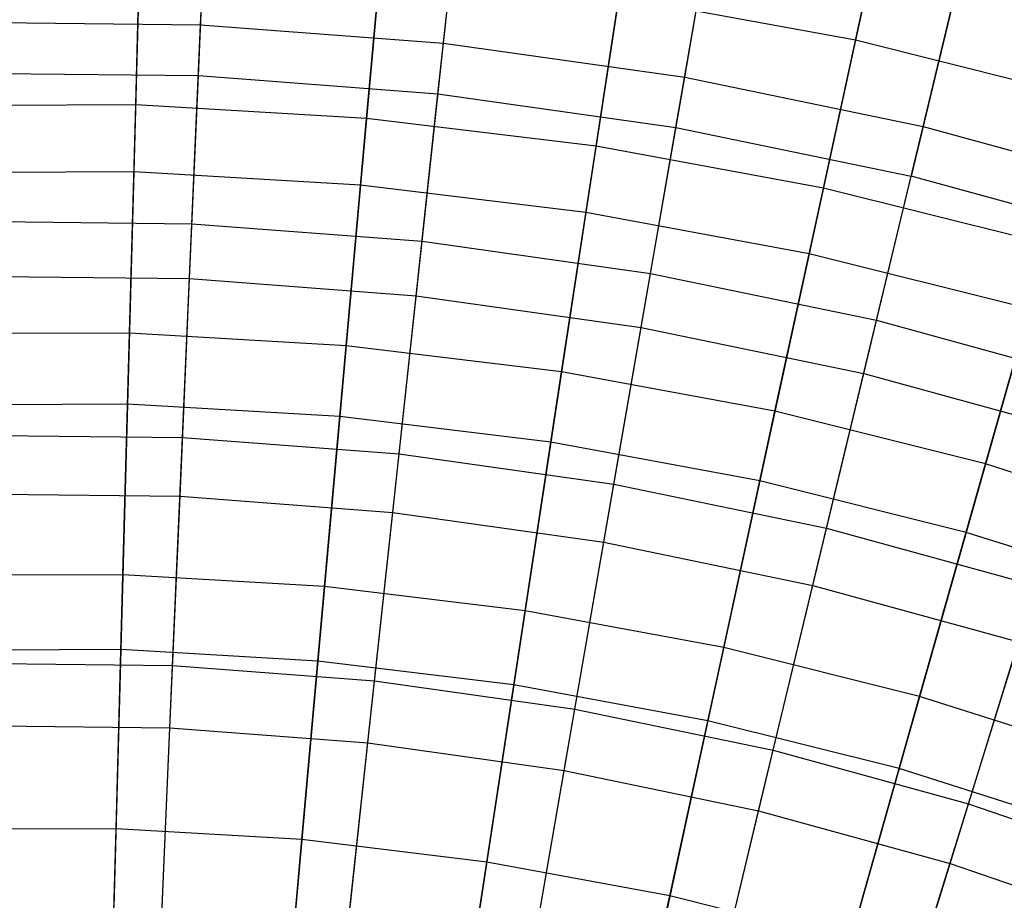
# Model space of a CAD drawing. Extents: x -8.3 to 8.8, y -6 to 6.
# Tile 166 of 177: x 0.2 to 1.3, y 3.4 to 4.4. Entities that reach past the tile are written whole.
import ezdxf

# ---------------------------------------------------------------- set-up
doc = ezdxf.new("R2010")
doc.units = 0
doc.header["$LTSCALE"] = 2.54
doc.layers.get('0').update_dxf_attribs({"linetype": 'CONTINUOUS'})

# ---------------------------------------------------------------- blocks, each defined once
blk = doc.blocks.new('DROPS_COLOR_A_STL')
at = {"color": 0}
for p, q in [((8.7848, 4.4189, 4.2317), (8.7941, 4.632, 4.5325)), ((8.7848, 4.4189, 4.2317), (8.7941, 4.632, 4.5325)), ((9.0675, 4.3974, 4.2317), (9.0904, 4.6095, 4.5325)), ((9.0675, 4.3974, 4.2317), (9.0904, 4.6095, 4.5325)), ((8.7822, 4.3597, 11.4321), (8.7917, 4.5777, 11.1348)), ((8.7822, 4.3597, 11.4321), (8.7917, 4.5777, 11.1348)), ((9.3483, 4.3579, 4.2317), (9.3848, 4.5681, 4.5325)), ((9.3483, 4.3579, 4.2317), (9.3848, 4.5681, 4.5325)), ((9.0611, 4.3385, 11.4321), (9.0846, 4.5554, 11.1348)), ((9.0611, 4.3385, 11.4321), (9.0846, 4.5554, 11.1348)), ((9.3381, 4.2995, 11.4321), (9.3755, 4.5145, 11.1348)), ((9.3381, 4.2995, 11.4321), (9.3755, 4.5145, 11.1348)), ((9.6259, 4.3005, 4.2317), (9.6758, 4.5078, 4.5325)), ((9.6259, 4.3005, 4.2317), (9.6758, 4.5078, 4.5325)), ((9.6631, 4.455, 11.1348), (9.6121, 4.2428, 11.4321)), ((9.6631, 4.455, 11.1348), (9.6121, 4.2428, 11.4321)), ((8.5013, 4.4222, 4.2317), (8.7848, 4.4189, 4.2317)), ((8.5013, 4.4222, 4.2317), (8.7848, 4.4189, 4.2317)), ((8.7747, 4.1874, 3.9448), (8.7848, 4.4189, 4.2317)), ((8.7747, 4.1874, 3.9448), (8.7848, 4.4189, 4.2317)), ((8.7848, 4.4189, 4.2317), (9.0675, 4.3974, 4.2317)), ((8.7848, 4.4189, 4.2317), (9.0675, 4.3974, 4.2317)), ((9.0426, 4.1671, 3.9448), (9.0675, 4.3974, 4.2317)), ((9.0426, 4.1671, 3.9448), (9.0675, 4.3974, 4.2317)), ((9.0675, 4.3974, 4.2317), (9.3483, 4.3579, 4.2317)), ((9.0675, 4.3974, 4.2317), (9.3483, 4.3579, 4.2317)), ((8.5025, 4.3629, 11.4321), (8.7822, 4.3597, 11.4321)), ((8.5025, 4.3629, 11.4321), (8.7822, 4.3597, 11.4321)), ((8.7719, 4.1235, 11.7151), (8.7822, 4.3597, 11.4321)), ((8.7719, 4.1235, 11.7151), (8.7822, 4.3597, 11.4321)), ((8.7822, 4.3597, 11.4321), (9.0611, 4.3385, 11.4321)), ((8.7822, 4.3597, 11.4321), (9.0611, 4.3385, 11.4321)), ((9.3086, 4.1296, 3.9448), (9.3483, 4.3579, 4.2317)), ((9.3086, 4.1296, 3.9448), (9.3483, 4.3579, 4.2317)), ((9.3483, 4.3579, 4.2317), (9.6259, 4.3005, 4.2317)), ((9.3483, 4.3579, 4.2317), (9.6259, 4.3005, 4.2317)), ((9.0357, 4.1035, 11.7151), (9.0611, 4.3385, 11.4321)), ((9.0357, 4.1035, 11.7151), (9.0611, 4.3385, 11.4321)), ((9.0611, 4.3385, 11.4321), (9.3381, 4.2995, 11.4321)), ((9.0611, 4.3385, 11.4321), (9.3381, 4.2995, 11.4321)), ((9.2977, 4.0666, 11.7151), (9.3381, 4.2995, 11.4321)), ((9.2977, 4.0666, 11.7151), (9.3381, 4.2995, 11.4321)), ((9.3381, 4.2995, 11.4321), (9.6121, 4.2428, 11.4321)), ((9.3381, 4.2995, 11.4321), (9.6121, 4.2428, 11.4321)), ((9.5717, 4.0752, 3.9448), (9.6259, 4.3005, 4.2317)), ((9.5717, 4.0752, 3.9448), (9.6259, 4.3005, 4.2317)), ((9.6259, 4.3005, 4.2317), (9.8993, 4.2253, 4.2317)), ((9.6259, 4.3005, 4.2317), (9.8993, 4.2253, 4.2317)), ((9.5568, 4.013, 11.7151), (9.6121, 4.2428, 11.4321)), ((9.5568, 4.013, 11.7151), (9.6121, 4.2428, 11.4321)), ((9.8818, 4.1687, 11.4321), (9.6121, 4.2428, 11.4321)), ((9.8818, 4.1687, 11.4321), (9.6121, 4.2428, 11.4321)), ((8.506, 4.1905, 3.9448), (8.7747, 4.1874, 3.9448)), ((8.506, 4.1905, 3.9448), (8.7747, 4.1874, 3.9448)), ((8.7638, 3.9385, 3.673), (8.7747, 4.1874, 3.9448)), ((8.7638, 3.9385, 3.673), (8.7747, 4.1874, 3.9448)), ((8.7747, 4.1874, 3.9448), (9.0426, 4.1671, 3.9448)), ((8.7747, 4.1874, 3.9448), (9.0426, 4.1671, 3.9448)), ((9.0158, 3.9194, 3.673), (9.0426, 4.1671, 3.9448)), ((9.0158, 3.9194, 3.673), (9.0426, 4.1671, 3.9448)), ((9.0426, 4.1671, 3.9448), (9.3086, 4.1296, 3.9448)), ((9.0426, 4.1671, 3.9448), (9.3086, 4.1296, 3.9448)), ((8.5073, 4.1266, 11.7151), (8.7719, 4.1235, 11.7151)), ((8.5073, 4.1266, 11.7151), (8.7719, 4.1235, 11.7151)), ((9.266, 3.8842, 3.673), (9.3086, 4.1296, 3.9448)), ((9.266, 3.8842, 3.673), (9.3086, 4.1296, 3.9448)), ((9.3086, 4.1296, 3.9448), (9.5717, 4.0752, 3.9448)), ((9.3086, 4.1296, 3.9448), (9.5717, 4.0752, 3.9448)), ((8.7608, 3.8702, 11.9828), (8.7719, 4.1235, 11.7151)), ((8.7608, 3.8702, 11.9828), (8.7719, 4.1235, 11.7151)), ((8.7719, 4.1235, 11.7151), (9.0357, 4.1035, 11.7151)), ((8.7719, 4.1235, 11.7151), (9.0357, 4.1035, 11.7151)), ((9.0084, 3.8514, 11.9828), (9.0357, 4.1035, 11.7151)), ((9.0084, 3.8514, 11.9828), (9.0357, 4.1035, 11.7151)), ((9.0357, 4.1035, 11.7151), (9.2977, 4.0666, 11.7151)), ((9.0357, 4.1035, 11.7151), (9.2977, 4.0666, 11.7151)), ((9.5135, 3.833, 3.673), (9.5717, 4.0752, 3.9448)), ((9.5135, 3.833, 3.673), (9.5717, 4.0752, 3.9448)), ((9.5717, 4.0752, 3.9448), (9.8308, 4.004, 3.9448)), ((9.5717, 4.0752, 3.9448), (9.8308, 4.004, 3.9448)), ((9.2543, 3.8168, 11.9828), (9.2977, 4.0666, 11.7151)), ((9.2543, 3.8168, 11.9828), (9.2977, 4.0666, 11.7151)), ((9.2977, 4.0666, 11.7151), (9.5568, 4.013, 11.7151)), ((9.2977, 4.0666, 11.7151), (9.5568, 4.013, 11.7151)), ((9.4975, 3.7664, 11.9828), (9.5568, 4.013, 11.7151)), ((9.4975, 3.7664, 11.9828), (9.5568, 4.013, 11.7151)), ((9.5568, 4.013, 11.7151), (9.8119, 3.9429, 11.7151)), ((9.5568, 4.013, 11.7151), (9.8119, 3.9429, 11.7151)), ((8.5111, 3.9415, 3.673), (8.7638, 3.9385, 3.673)), ((8.5111, 3.9415, 3.673), (8.7638, 3.9385, 3.673)), ((8.7522, 3.6731, 3.4172), (8.7638, 3.9385, 3.673)), ((8.7522, 3.6731, 3.4172), (8.7638, 3.9385, 3.673)), ((8.7638, 3.9385, 3.673), (9.0158, 3.9194, 3.673)), ((8.7638, 3.9385, 3.673), (9.0158, 3.9194, 3.673)), ((8.9872, 3.6553, 3.4172), (9.0158, 3.9194, 3.673)), ((8.9872, 3.6553, 3.4172), (9.0158, 3.9194, 3.673)), ((9.0158, 3.9194, 3.673), (9.266, 3.8842, 3.673)), ((9.0158, 3.9194, 3.673), (9.266, 3.8842, 3.673)), ((9.2206, 3.6224, 3.4172), (9.266, 3.8842, 3.673)), ((9.2206, 3.6224, 3.4172), (9.266, 3.8842, 3.673)), ((9.266, 3.8842, 3.673), (9.5135, 3.833, 3.673)), ((9.266, 3.8842, 3.673), (9.5135, 3.833, 3.673)), ((8.5125, 3.8731, 11.9828), (8.7608, 3.8702, 11.9828)), ((8.5125, 3.8731, 11.9828), (8.7608, 3.8702, 11.9828)), ((8.749, 3.6006, 12.2341), (8.7608, 3.8702, 11.9828)), ((8.749, 3.6006, 12.2341), (8.7608, 3.8702, 11.9828)), ((8.7608, 3.8702, 11.9828), (9.0084, 3.8514, 11.9828)), ((8.7608, 3.8702, 11.9828), (9.0084, 3.8514, 11.9828)), ((8.9794, 3.5831, 12.2341), (9.0084, 3.8514, 11.9828)), ((8.9794, 3.5831, 12.2341), (9.0084, 3.8514, 11.9828)), ((9.0084, 3.8514, 11.9828), (9.2543, 3.8168, 11.9828)), ((9.0084, 3.8514, 11.9828), (9.2543, 3.8168, 11.9828)), ((9.4514, 3.5747, 3.4172), (9.5135, 3.833, 3.673)), ((9.4514, 3.5747, 3.4172), (9.5135, 3.833, 3.673)), ((9.5135, 3.833, 3.673), (9.7572, 3.766, 3.673)), ((9.5135, 3.833, 3.673), (9.7572, 3.766, 3.673)), ((9.2081, 3.5509, 12.2341), (9.2543, 3.8168, 11.9828)), ((9.2081, 3.5509, 12.2341), (9.2543, 3.8168, 11.9828)), ((9.2543, 3.8168, 11.9828), (9.4975, 3.7664, 11.9828)), ((9.2543, 3.8168, 11.9828), (9.4975, 3.7664, 11.9828)), ((9.4344, 3.5041, 12.2341), (9.4975, 3.7664, 11.9828)), ((9.4344, 3.5041, 12.2341), (9.4975, 3.7664, 11.9828)), ((9.4975, 3.7664, 11.9828), (9.7369, 3.7007, 11.9828)), ((9.4975, 3.7664, 11.9828), (9.7369, 3.7007, 11.9828)), ((9.6786, 3.5123, 3.4172), (9.7572, 3.766, 3.673)), ((9.6786, 3.5123, 3.4172), (9.7572, 3.766, 3.673)), ((9.6572, 3.4429, 12.2341), (9.7369, 3.7007, 11.9828)), ((9.6572, 3.4429, 12.2341), (9.7369, 3.7007, 11.9828)), ((8.5165, 3.6759, 3.4172), (8.7522, 3.6731, 3.4172)), ((8.5165, 3.6759, 3.4172), (8.7522, 3.6731, 3.4172)), ((8.7399, 3.3923, 3.1786), (8.7522, 3.6731, 3.4172)), ((8.7399, 3.3923, 3.1786), (8.7522, 3.6731, 3.4172)), ((8.7522, 3.6731, 3.4172), (8.9872, 3.6553, 3.4172)), ((8.7522, 3.6731, 3.4172), (8.9872, 3.6553, 3.4172)), ((8.9569, 3.3758, 3.1786), (8.9872, 3.6553, 3.4172)), ((8.9569, 3.3758, 3.1786), (8.9872, 3.6553, 3.4172)), ((8.9872, 3.6553, 3.4172), (9.2206, 3.6224, 3.4172)), ((8.9872, 3.6553, 3.4172), (9.2206, 3.6224, 3.4172)), ((9.1725, 3.3455, 3.1786), (9.2206, 3.6224, 3.4172)), ((9.1725, 3.3455, 3.1786), (9.2206, 3.6224, 3.4172)), ((9.2206, 3.6224, 3.4172), (9.4514, 3.5747, 3.4172)), ((9.2206, 3.6224, 3.4172), (9.4514, 3.5747, 3.4172)), ((8.518, 3.6033, 12.2341), (8.749, 3.6006, 12.2341)), ((8.518, 3.6033, 12.2341), (8.749, 3.6006, 12.2341)), ((8.7365, 3.3159, 12.4681), (8.749, 3.6006, 12.2341)), ((8.7365, 3.3159, 12.4681), (8.749, 3.6006, 12.2341)), ((8.749, 3.6006, 12.2341), (8.9794, 3.5831, 12.2341)), ((8.749, 3.6006, 12.2341), (8.9794, 3.5831, 12.2341)), ((8.9487, 3.2998, 12.4681), (8.9794, 3.5831, 12.2341)), ((8.9487, 3.2998, 12.4681), (8.9794, 3.5831, 12.2341)), ((8.9794, 3.5831, 12.2341), (9.2081, 3.5509, 12.2341)), ((8.9794, 3.5831, 12.2341), (9.2081, 3.5509, 12.2341)), ((9.3856, 3.3014, 3.1786), (9.4514, 3.5747, 3.4172)), ((9.3856, 3.3014, 3.1786), (9.4514, 3.5747, 3.4172)), ((9.4514, 3.5747, 3.4172), (9.6786, 3.5123, 3.4172)), ((9.4514, 3.5747, 3.4172), (9.6786, 3.5123, 3.4172)), ((9.1594, 3.2701, 12.4681), (9.2081, 3.5509, 12.2341)), ((9.1594, 3.2701, 12.4681), (9.2081, 3.5509, 12.2341)), ((9.2081, 3.5509, 12.2341), (9.4344, 3.5041, 12.2341)), ((9.2081, 3.5509, 12.2341), (9.4344, 3.5041, 12.2341)), ((9.5955, 3.2437, 3.1786), (9.6786, 3.5123, 3.4172)), ((9.5955, 3.2437, 3.1786), (9.6786, 3.5123, 3.4172)), ((9.6786, 3.5123, 3.4172), (9.9014, 3.4354, 3.4172)), ((9.6786, 3.5123, 3.4172), (9.9014, 3.4354, 3.4172)), ((9.3677, 3.227, 12.4681), (9.4344, 3.5041, 12.2341)), ((9.3677, 3.227, 12.4681), (9.4344, 3.5041, 12.2341)), ((9.4344, 3.5041, 12.2341), (9.6572, 3.4429, 12.2341)), ((9.4344, 3.5041, 12.2341), (9.6572, 3.4429, 12.2341)), ((9.5729, 3.1707, 12.4681), (9.6572, 3.4429, 12.2341)), ((9.5729, 3.1707, 12.4681), (9.6572, 3.4429, 12.2341)), ((9.6572, 3.4429, 12.2341), (9.8756, 3.3676, 12.2341)), ((9.6572, 3.4429, 12.2341), (9.8756, 3.3676, 12.2341))]:
    blk.add_line(p, q, dxfattribs=at)
blk = doc.blocks.new('GROUP_1')
at = {"color": 0}
for p, q in [((9.5122, 10.6308, 9.6783), (9.462, 10.3993, 9.9648)), ((9.5122, 10.6308, 9.6783), (9.462, 10.3993, 9.9648)), ((8.624, 10.3242, 1.8437), (8.6308, 10.5731, 2.1196)), ((8.624, 10.3242, 1.8437), (8.6308, 10.5731, 2.1196)), ((8.8927, 10.3085, 1.8437), (8.9149, 10.5566, 2.1196)), ((8.8927, 10.3085, 1.8437), (8.9149, 10.5566, 2.1196)), ((9.1599, 10.2761, 1.8437), (9.1975, 10.5223, 2.1196)), ((9.1599, 10.2761, 1.8437), (9.1975, 10.5223, 2.1196)), ((8.6288, 10.5002, 9.9648), (8.6219, 10.2462, 10.2361)), ((8.6288, 10.5002, 9.9648), (8.6219, 10.2462, 10.2361)), ((8.9084, 10.4839, 9.9648), (8.8857, 10.2308, 10.2361)), ((8.9084, 10.4839, 9.9648), (8.8857, 10.2308, 10.2361)), ((9.4246, 10.2272, 1.8437), (9.4774, 10.4706, 2.1196)), ((9.4246, 10.2272, 1.8437), (9.4774, 10.4706, 2.1196)), ((9.1865, 10.4502, 9.9648), (9.1481, 10.199, 10.2361)), ((9.1865, 10.4502, 9.9648), (9.1481, 10.199, 10.2361)), ((9.462, 10.3993, 9.9648), (9.1865, 10.4502, 9.9648)), ((9.462, 10.3993, 9.9648), (9.1865, 10.4502, 9.9648)), ((9.462, 10.3993, 9.9648), (9.408, 10.151, 10.2361)), ((9.462, 10.3993, 9.9648), (9.408, 10.151, 10.2361)), ((9.7337, 10.3314, 9.9648), (9.462, 10.3993, 9.9648)), ((9.7337, 10.3314, 9.9648), (9.462, 10.3993, 9.9648)), ((8.624, 10.3242, 1.8437), (8.3549, 10.3231, 1.8437)), ((8.624, 10.3242, 1.8437), (8.3549, 10.3231, 1.8437)), ((8.6168, 10.0586, 1.5837), (8.624, 10.3242, 1.8437)), ((8.6168, 10.0586, 1.5837), (8.624, 10.3242, 1.8437)), ((8.8927, 10.3085, 1.8437), (8.624, 10.3242, 1.8437)), ((8.8927, 10.3085, 1.8437), (8.624, 10.3242, 1.8437)), ((8.869, 10.0439, 1.5837), (8.8927, 10.3085, 1.8437)), ((8.869, 10.0439, 1.5837), (8.8927, 10.3085, 1.8437)), ((9.1599, 10.2761, 1.8437), (8.8927, 10.3085, 1.8437)), ((9.1599, 10.2761, 1.8437), (8.8927, 10.3085, 1.8437)), ((9.1198, 10.0135, 1.5837), (9.1599, 10.2761, 1.8437)), ((9.1198, 10.0135, 1.5837), (9.1599, 10.2761, 1.8437)), ((9.4246, 10.2272, 1.8437), (9.1599, 10.2761, 1.8437)), ((9.4246, 10.2272, 1.8437), (9.1599, 10.2761, 1.8437)), ((8.6219, 10.2462, 10.2361), (8.3576, 10.2451, 10.2361)), ((8.6219, 10.2462, 10.2361), (8.3576, 10.2451, 10.2361)), ((8.6219, 10.2462, 10.2361), (8.6145, 9.9758, 10.4911)), ((8.6219, 10.2462, 10.2361), (8.6145, 9.9758, 10.4911)), ((8.8857, 10.2308, 10.2361), (8.6219, 10.2462, 10.2361)), ((8.8857, 10.2308, 10.2361), (8.6219, 10.2462, 10.2361)), ((8.8857, 10.2308, 10.2361), (8.8616, 9.9614, 10.4911)), ((8.8857, 10.2308, 10.2361), (8.8616, 9.9614, 10.4911)), ((9.1481, 10.199, 10.2361), (8.8857, 10.2308, 10.2361)), ((9.1481, 10.199, 10.2361), (8.8857, 10.2308, 10.2361)), ((9.3682, 9.9676, 1.5837), (9.4246, 10.2272, 1.8437)), ((9.3682, 9.9676, 1.5837), (9.4246, 10.2272, 1.8437)), ((9.6857, 10.162, 1.8437), (9.4246, 10.2272, 1.8437)), ((9.6857, 10.162, 1.8437), (9.4246, 10.2272, 1.8437)), ((9.1481, 10.199, 10.2361), (9.1073, 9.9316, 10.4911)), ((9.1481, 10.199, 10.2361), (9.1073, 9.9316, 10.4911)), ((9.408, 10.151, 10.2361), (9.1481, 10.199, 10.2361)), ((9.408, 10.151, 10.2361), (9.1481, 10.199, 10.2361)), ((9.6133, 9.9063, 1.5837), (9.6857, 10.162, 1.8437)), ((9.6133, 9.9063, 1.5837), (9.6857, 10.162, 1.8437)), ((9.408, 10.151, 10.2361), (9.3506, 9.8867, 10.4911)), ((9.408, 10.151, 10.2361), (9.3506, 9.8867, 10.4911)), ((9.6644, 10.0869, 10.2361), (9.408, 10.151, 10.2361)), ((9.6644, 10.0869, 10.2361), (9.408, 10.151, 10.2361)), ((9.6644, 10.0869, 10.2361), (9.5907, 9.8266, 10.4911)), ((9.6644, 10.0869, 10.2361), (9.5907, 9.8266, 10.4911)), ((8.6168, 10.0586, 1.5837), (8.3642, 10.0576, 1.5837)), ((8.6168, 10.0586, 1.5837), (8.3642, 10.0576, 1.5837)), ((8.6091, 9.7774, 1.3406), (8.6168, 10.0586, 1.5837)), ((8.6091, 9.7774, 1.3406), (8.6168, 10.0586, 1.5837)), ((8.869, 10.0439, 1.5837), (8.6168, 10.0586, 1.5837)), ((8.869, 10.0439, 1.5837), (8.6168, 10.0586, 1.5837)), ((8.8439, 9.7637, 1.3406), (8.869, 10.0439, 1.5837)), ((8.8439, 9.7637, 1.3406), (8.869, 10.0439, 1.5837)), ((9.1198, 10.0135, 1.5837), (8.869, 10.0439, 1.5837)), ((9.1198, 10.0135, 1.5837), (8.869, 10.0439, 1.5837)), ((9.0773, 9.7354, 1.3406), (9.1198, 10.0135, 1.5837)), ((9.0773, 9.7354, 1.3406), (9.1198, 10.0135, 1.5837)), ((9.3682, 9.9676, 1.5837), (9.1198, 10.0135, 1.5837)), ((9.3682, 9.9676, 1.5837), (9.1198, 10.0135, 1.5837)), ((8.6145, 9.9758, 10.4911), (8.3671, 9.9748, 10.4911)), ((8.6145, 9.9758, 10.4911), (8.3671, 9.9748, 10.4911)), ((8.6145, 9.9758, 10.4911), (8.6068, 9.6902, 10.7288)), ((8.6145, 9.9758, 10.4911), (8.6068, 9.6902, 10.7288)), ((8.8616, 9.9614, 10.4911), (8.6145, 9.9758, 10.4911)), ((8.8616, 9.9614, 10.4911), (8.6145, 9.9758, 10.4911)), ((8.8616, 9.9614, 10.4911), (8.8361, 9.6768, 10.7288)), ((8.8616, 9.9614, 10.4911), (8.8361, 9.6768, 10.7288)), ((9.1073, 9.9316, 10.4911), (8.8616, 9.9614, 10.4911)), ((9.1073, 9.9316, 10.4911), (8.8616, 9.9614, 10.4911)), ((9.3085, 9.6927, 1.3406), (9.3682, 9.9676, 1.5837)), ((9.3085, 9.6927, 1.3406), (9.3682, 9.9676, 1.5837)), ((9.6133, 9.9063, 1.5837), (9.3682, 9.9676, 1.5837)), ((9.6133, 9.9063, 1.5837), (9.3682, 9.9676, 1.5837)), ((9.1073, 9.9316, 10.4911), (9.0641, 9.6492, 10.7288)), ((9.1073, 9.9316, 10.4911), (9.0641, 9.6492, 10.7288)), ((9.3506, 9.8867, 10.4911), (9.1073, 9.9316, 10.4911)), ((9.3506, 9.8867, 10.4911), (9.1073, 9.9316, 10.4911)), ((9.5366, 9.6357, 1.3406), (9.6133, 9.9063, 1.5837)), ((9.5366, 9.6357, 1.3406), (9.6133, 9.9063, 1.5837)), ((9.8541, 9.8299, 1.5837), (9.6133, 9.9063, 1.5837)), ((9.8541, 9.8299, 1.5837), (9.6133, 9.9063, 1.5837)), ((9.3506, 9.8867, 10.4911), (9.29, 9.6074, 10.7288)), ((9.3506, 9.8867, 10.4911), (9.29, 9.6074, 10.7288)), ((9.5907, 9.8266, 10.4911), (9.3506, 9.8867, 10.4911)), ((9.5907, 9.8266, 10.4911), (9.3506, 9.8867, 10.4911)), ((9.5907, 9.8266, 10.4911), (9.5128, 9.5517, 10.7288)), ((9.5907, 9.8266, 10.4911), (9.5128, 9.5517, 10.7288)), ((9.8266, 9.7518, 10.4911), (9.5907, 9.8266, 10.4911)), ((9.8266, 9.7518, 10.4911), (9.5907, 9.8266, 10.4911)), ((8.6091, 9.7774, 1.3406), (8.374, 9.7765, 1.3406)), ((8.6091, 9.7774, 1.3406), (8.374, 9.7765, 1.3406)), ((8.6011, 9.4817, 1.1155), (8.6091, 9.7774, 1.3406)), ((8.6011, 9.4817, 1.1155), (8.6091, 9.7774, 1.3406)), ((8.8439, 9.7637, 1.3406), (8.6091, 9.7774, 1.3406)), ((8.8439, 9.7637, 1.3406), (8.6091, 9.7774, 1.3406)), ((8.8175, 9.4691, 1.1155), (8.8439, 9.7637, 1.3406)), ((8.8175, 9.4691, 1.1155), (8.8439, 9.7637, 1.3406)), ((9.0773, 9.7354, 1.3406), (8.8439, 9.7637, 1.3406)), ((9.0773, 9.7354, 1.3406), (8.8439, 9.7637, 1.3406)), ((9.0326, 9.443, 1.1155), (9.0773, 9.7354, 1.3406)), ((9.0326, 9.443, 1.1155), (9.0773, 9.7354, 1.3406)), ((9.3085, 9.6927, 1.3406), (9.0773, 9.7354, 1.3406)), ((9.3085, 9.6927, 1.3406), (9.0773, 9.7354, 1.3406)), ((8.6068, 9.6902, 10.7288), (8.3771, 9.6893, 10.7288)), ((8.6068, 9.6902, 10.7288), (8.3771, 9.6893, 10.7288)), ((8.6068, 9.6902, 10.7288), (8.5986, 9.3903, 10.9485)), ((8.6068, 9.6902, 10.7288), (8.5986, 9.3903, 10.9485)), ((8.8361, 9.6768, 10.7288), (8.6068, 9.6902, 10.7288)), ((8.8361, 9.6768, 10.7288), (8.6068, 9.6902, 10.7288)), ((9.2458, 9.4037, 1.1155), (9.3085, 9.6927, 1.3406)), ((9.2458, 9.4037, 1.1155), (9.3085, 9.6927, 1.3406)), ((9.5366, 9.6357, 1.3406), (9.3085, 9.6927, 1.3406)), ((9.5366, 9.6357, 1.3406), (9.3085, 9.6927, 1.3406)), ((8.8361, 9.6768, 10.7288), (8.8093, 9.378, 10.9485)), ((8.8361, 9.6768, 10.7288), (8.8093, 9.378, 10.9485)), ((9.0641, 9.6492, 10.7288), (8.8361, 9.6768, 10.7288)), ((9.0641, 9.6492, 10.7288), (8.8361, 9.6768, 10.7288)), ((9.0641, 9.6492, 10.7288), (9.0188, 9.3527, 10.9485)), ((9.0641, 9.6492, 10.7288), (9.0188, 9.3527, 10.9485)), ((9.29, 9.6074, 10.7288), (9.0641, 9.6492, 10.7288)), ((9.29, 9.6074, 10.7288), (9.0641, 9.6492, 10.7288)), ((9.456, 9.3511, 1.1155), (9.5366, 9.6357, 1.3406)), ((9.456, 9.3511, 1.1155), (9.5366, 9.6357, 1.3406)), ((9.7608, 9.5646, 1.3406), (9.5366, 9.6357, 1.3406)), ((9.7608, 9.5646, 1.3406), (9.5366, 9.6357, 1.3406)), ((9.29, 9.6074, 10.7288), (9.2264, 9.3143, 10.9485)), ((9.29, 9.6074, 10.7288), (9.2264, 9.3143, 10.9485)), ((9.5128, 9.5517, 10.7288), (9.29, 9.6074, 10.7288)), ((9.5128, 9.5517, 10.7288), (9.29, 9.6074, 10.7288)), ((9.5128, 9.5517, 10.7288), (9.4311, 9.2632, 10.9485)), ((9.5128, 9.5517, 10.7288), (9.4311, 9.2632, 10.9485)), ((9.7318, 9.4823, 10.7288), (9.5128, 9.5517, 10.7288)), ((9.7318, 9.4823, 10.7288), (9.5128, 9.5517, 10.7288)), ((8.6011, 9.4817, 1.1155), (8.3844, 9.4809, 1.1155)), ((8.6011, 9.4817, 1.1155), (8.3844, 9.4809, 1.1155)), ((8.5927, 9.1727, 0.9091), (8.6011, 9.4817, 1.1155)), ((8.5927, 9.1727, 0.9091), (8.6011, 9.4817, 1.1155)), ((8.8175, 9.4691, 1.1155), (8.6011, 9.4817, 1.1155)), ((8.8175, 9.4691, 1.1155), (8.6011, 9.4817, 1.1155)), ((8.7899, 9.1612, 0.9091), (8.8175, 9.4691, 1.1155)), ((8.7899, 9.1612, 0.9091), (8.8175, 9.4691, 1.1155)), ((9.0326, 9.443, 1.1155), (8.8175, 9.4691, 1.1155)), ((9.0326, 9.443, 1.1155), (8.8175, 9.4691, 1.1155)), ((8.9859, 9.1374, 0.9091), (9.0326, 9.443, 1.1155)), ((8.9859, 9.1374, 0.9091), (9.0326, 9.443, 1.1155)), ((9.2458, 9.4037, 1.1155), (9.0326, 9.443, 1.1155)), ((9.2458, 9.4037, 1.1155), (9.0326, 9.443, 1.1155)), ((9.1802, 9.1015, 0.9091), (9.2458, 9.4037, 1.1155)), ((9.1802, 9.1015, 0.9091), (9.2458, 9.4037, 1.1155)), ((9.456, 9.3511, 1.1155), (9.2458, 9.4037, 1.1155)), ((9.456, 9.3511, 1.1155), (9.2458, 9.4037, 1.1155))]:
    blk.add_line(p, q, dxfattribs=at)
blk.add_blockref('DROPS_COLOR_A_STL', (-0.0852, 5.9985, -1.8001), dxfattribs=at)

msp = doc.modelspace()

# ---------------------------------------------------------------- block references
at = {"color": 0}
msp.add_blockref('GROUP_1', (-8.3148, -5.9985, 1.8001), dxfattribs=at)

doc.saveas('drawing.dxf')
